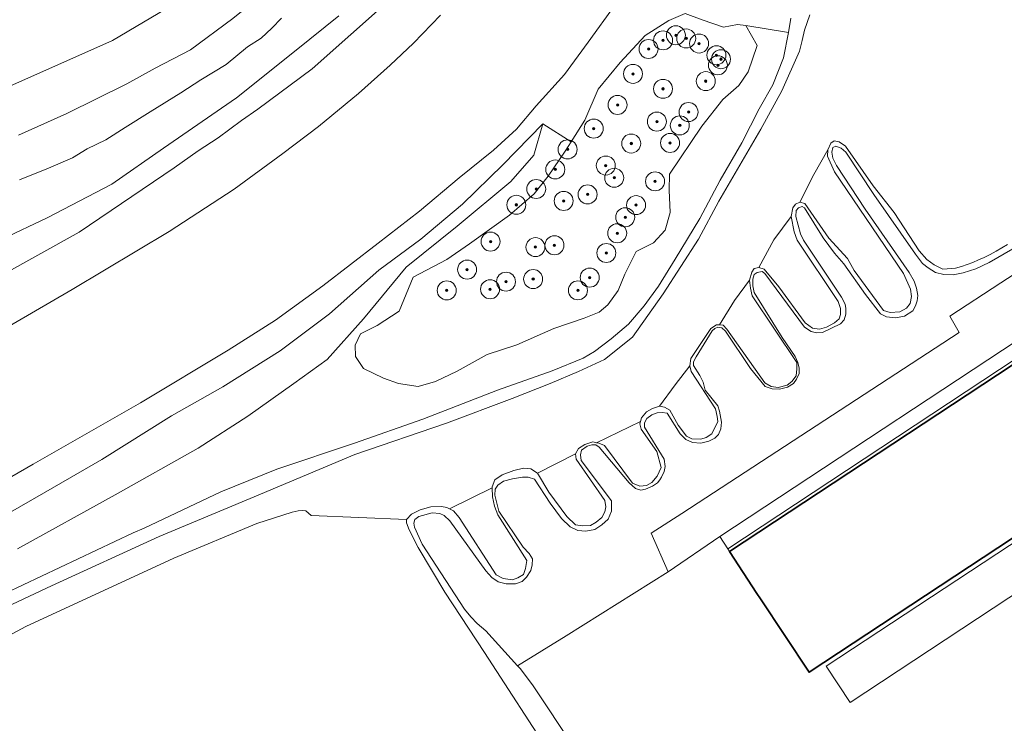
# Model space of a CAD drawing. Header units: metres. Extents: x 89394 to 92106, y 463550 to 466167.
# Tile 59 of 112: x 91058 to 91162, y 464448 to 464522. Entities that reach past the tile are written whole.
import ezdxf

# ---------------------------------------------------------------- set-up
doc = ezdxf.new("R2010")
doc.units = ezdxf.units.M
for name, color, linetype, lineweight in [('B-PV-GR-BOOM-S', 90, 'Continuous', 25), ('B-PV-GR-GRAS-GV', 60, 'Continuous', 13), ('B-PV-GR-GROENVOORZIENING-GV', 80, 'Continuous', 18), ('B-PV-GW-TALUD_KRUIN-G', 90, 'Continuous', 18), ('B-PV-OG-BEBOUWING-GV', 7, 'Continuous', 35), ('B-PV-OG-TERREIN_BEGROEID-GV', 7, 'Continuous', 18), ('B-PV-OG-TERREIN_OEVER-GV', 7, 'Continuous', 18), ('B-PV-OG-WATER_SLOOT-GV', 120, 'Continuous', 18), ('B-PV-VH-VERHARDING_ASFALT-GV', 210, 'Continuous', 18), ('B-PV-VH-VERHARDING_BETONSTRAATSTEEN-GV', 190, 'Continuous', 18), ('B-PV-VH-VERHARDING_OPEN_TEGEL-GV', 90, 'Continuous', 18)]:
    doc.layers.add(name, color=color, linetype=linetype, lineweight=lineweight)
doc.styles.add('NLCS-ISO', font='NLCS-ISO.ttf')

# ---------------------------------------------------------------- blocks, each defined once
blk = doc.blocks.new('SGR-BOOM_GBKN-SO')
at = {"linetype": 'ByBlock', "lineweight": 18}
h = blk.add_hatch(color=0, dxfattribs=at)
h.dxf.hatch_style = 1
edge = h.paths.add_edge_path()
edge.add_arc((0, 0), 0.25, 0, 360)
at = {"color": 0, "linetype": 'ByBlock', "lineweight": 18}
for radius in [2, 0.25]:
    blk.add_circle((0, 0), radius, dxfattribs=at)
at = {"color": 0, "linetype": 'ByBlock', "lineweight": 18, "style": 'NLCS-ISO'}
blk.add_attdef('SOORT', (2.5, 0), '', height=1.5, dxfattribs=at)

msp = doc.modelspace()

# ---------------------------------------------------------------- linework, layer by layer
at = {"layer": 'B-PV-GR-GRAS-GV', "flags": 128}
for points in [[(91056.783, 464514.636), (91067.931, 464519.615), (91074.428, 464523.477), (91079.424, 464526.893), (91082.567, 464529.486), (91083.656, 464530.711), (91084.372, 464532.021), (91084.687, 464533.101), (91084.619, 464534.2), (91084.245, 464535.204), (91083.757, 464535.939), (91082.944, 464536.732), (91082.208, 464537.142), (91080.673, 464537.928), (91075.624, 464539.148), (91064.928, 464542.191), (91058.362, 464543.969), (91053.608, 464545.57)], [(91051.95, 464492.494), (91064.397, 464499.432), (91074.412, 464506.198), (91076.935, 464507.973), (91079.04, 464509.353), (91081.495, 464511.181), (91083.2, 464512.381), (91088.95, 464516.608), (91097.065, 464523.886)], [(91091.753, 464522.185), (91087.264, 464518.567), (91080.965, 464513.557), (91073.271, 464508.25), (91067.836, 464504.477), (91061.04, 464500.946), (91056.305, 464498.695)], [(91057.911, 464466.103), (91068.19, 464471.768), (91076.944, 464476.697), (91082.176, 464480.066), (91086.997, 464483.482), (91090.497, 464486.009), (91094.322, 464490.305), (91098.833, 464495.728), (91104.193, 464500.047), (91109.83, 464504.758), (91112.271, 464507.542), (91113.216, 464510.827), (91108.984, 464506.527), (91104.746, 464502.376), (91100.36, 464498.697), (91095.952, 464495.439), (91090.774, 464490.816), (91085.568, 464486.938), (91079.543, 464483.153), (91074.131, 464480.075), (91066.801, 464475.499), (91060.644, 464471.953), (91053.917, 464468.099)]]:
    msp.add_lwpolyline(points, dxfattribs=at)
at = {"layer": 'B-PV-GR-GROENVOORZIENING-GV', "flags": 128}
for points in [[(91120.826, 464523.339), (91117.979, 464519.408), (91115.498, 464516.037), (91112.518, 464512.716), (91110.439, 464510.281), (91108.006, 464508.058), (91104.388, 464505.141), (91100.242, 464501.627), (91095.87, 464498.255), (91090.038, 464493.758), (91085.062, 464490.15), (91080.086, 464486.991), (91070.871, 464481.444), (91059.581, 464475.003), (91049.88, 464469.41)], [(91097.065, 464523.886), (91088.95, 464516.608), (91083.2, 464512.381), (91081.495, 464511.181), (91079.04, 464509.353), (91076.935, 464507.973), (91074.412, 464506.198), (91064.397, 464499.432), (91051.95, 464492.494)], [(91051.225, 464486.144), (91063.669, 464493.398), (91073.884, 464499.506), (91080.731, 464503.962), (91085.829, 464507.707), (91089.585, 464510.553), (91093.816, 464514.031), (91097.138, 464516.999), (91099.613, 464519.315), (91102.444, 464522.267)], [(91053.917, 464468.099), (91060.644, 464471.953), (91066.801, 464475.499), (91074.131, 464480.075), (91079.543, 464483.153), (91085.568, 464486.938), (91090.774, 464490.816), (91095.952, 464495.439), (91100.36, 464498.697), (91104.746, 464502.376), (91108.984, 464506.527), (91113.216, 464510.827), (91116.178, 464508.94), (91117.617, 464511.199), (91119.051, 464514.48), (91121.351, 464517.291), (91123.978, 464520.13), (91126.458, 464521.703), (91128.203, 464522.433), (91129.974, 464521.778), (91132.238, 464521.011), (91133.703, 464521.283), (91134.564, 464521.163), (91139.072, 464520.425), (91139.299, 464521.962)], [(91052.699, 464459.549), (91070.092, 464467.78), (91071.264, 464468.262), (91079.307, 464472.071), (91085.215, 464474.477), (91093.378, 464477.205), (91100.591, 464479.749), (91108.44, 464482.784), (91114.207, 464484.81), (91117.439, 464486.154), (91118.651, 464486.86), (91120.407, 464488.206), (91122.236, 464489.744), (91123.872, 464491.663), (91125.378, 464493.748), (91127.135, 464496.59), (91129.727, 464500.867), (91131.869, 464504.898), (91134.162, 464508.813), (91135.991, 464512.396), (91137.412, 464514.923), (91138.542, 464517.788), (91139.072, 464520.425), (91134.564, 464521.163), (91135.772, 464519.074), (91134.815, 464516.307), (91133.847, 464514.88), (91132.168, 464513.385), (91129.936, 464510.579), (91126.55, 464505.523), (91126.511, 464503.836), (91126.63, 464501.482), (91126.086, 464499.62), (91124.863, 464498.292), (91123.017, 464497.376), (91121.838, 464495.012), (91121.141, 464493.295), (91120.05, 464491.769), (91119.151, 464491.016), (91117.548, 464490.383), (91114.379, 464489.278), (91110.465, 464487.567), (91107.365, 464486.537), (91104.2, 464484.802), (91101.901, 464483.691), (91100.096, 464483.191), (91098.026, 464483.494), (91096.432, 464484.058), (91094.341, 464485.06), (91093.483, 464486.344), (91093.467, 464487.532), (91094.033, 464488.733), (91095.771, 464489.593), (91098.103, 464491.09), (91099.561, 464494.694), (91103.096, 464496.536), (91105.509, 464498.208), (91109.713, 464501.221), (91112.307, 464503.46), (91113.779, 464505.331), (91115.554, 464507.96), (91116.178, 464508.94), (91113.216, 464510.827), (91112.271, 464507.542), (91109.83, 464504.758), (91104.193, 464500.047), (91098.833, 464495.728), (91094.322, 464490.305), (91090.497, 464486.009), (91086.997, 464483.482), (91082.176, 464480.066), (91076.944, 464476.697), (91068.19, 464471.768), (91057.911, 464466.103)]]:
    msp.add_lwpolyline(points, dxfattribs=at)
msp.add_lwpolyline([(91134.564, 464521.163), (91133.703, 464521.283), (91132.238, 464521.011), (91129.974, 464521.778), (91128.203, 464522.433), (91126.458, 464521.703), (91123.978, 464520.13), (91121.351, 464517.291), (91119.051, 464514.48), (91117.617, 464511.199), (91116.178, 464508.94), (91115.554, 464507.96), (91113.779, 464505.331), (91112.307, 464503.46), (91109.713, 464501.221), (91105.509, 464498.208), (91103.096, 464496.536), (91099.561, 464494.694), (91098.103, 464491.09), (91095.771, 464489.593), (91094.033, 464488.733), (91093.467, 464487.532), (91093.483, 464486.344), (91094.341, 464485.06), (91096.432, 464484.058), (91098.026, 464483.494), (91100.096, 464483.191), (91101.901, 464483.691), (91104.2, 464484.802), (91107.365, 464486.537), (91110.465, 464487.567), (91114.379, 464489.278), (91117.548, 464490.383), (91119.151, 464491.016), (91120.05, 464491.769), (91121.141, 464493.295), (91121.838, 464495.012), (91123.017, 464497.376), (91124.863, 464498.292), (91126.086, 464499.62), (91126.63, 464501.482), (91126.511, 464503.836), (91126.55, 464505.523), (91129.936, 464510.579), (91132.168, 464513.385), (91133.847, 464514.88), (91134.815, 464516.307), (91135.772, 464519.074)], close=True, dxfattribs=at)
at = {"layer": 'B-PV-GW-TALUD_KRUIN-G', "flags": 128}
msp.add_lwpolyline([(91113.216, 464510.827), (91108.984, 464506.527), (91104.746, 464502.376), (91100.36, 464498.697), (91095.952, 464495.439), (91090.774, 464490.816), (91085.568, 464486.938), (91079.543, 464483.153), (91074.131, 464480.075), (91066.801, 464475.499), (91060.644, 464471.953), (91053.917, 464468.099), (91046.925, 464463.873), (91038.351, 464459.64), (91030.511, 464455.861), (91024.869, 464452.852), (91016.585, 464449.141), (91009.305, 464445.361), (91003.241, 464441.91), (90996.108, 464438.533), (90986.694, 464432.874)], dxfattribs=at)
at = {"layer": 'B-PV-OG-BEBOUWING-GV', "flags": 128}
msp.add_lwpolyline([(91170.448, 464490.593), (91132.871, 464465.793), (91135.748, 464461.394), (91136.13, 464460.824), (91141.236, 464453.093), (91176.421, 464476.282)], dxfattribs=at)
at = {"layer": 'B-PV-OG-TERREIN_BEGROEID-GV', "flags": 128}
msp.add_lwpolyline([(91162.693, 464497.667), (91160.184, 464496.224), (91158.798, 464495.554), (91157.436, 464495.139), (91156.397, 464494.931), (91155.428, 464494.977), (91154.55, 464495.185), (91153.765, 464495.67), (91153.188, 464496.132), (91152.426, 464497.124), (91148.063, 464503.404), (91145.108, 464507.837), (91144.6, 464508.252), (91144.046, 464508.483), (91143.746, 464508.322), (91143.63, 464507.837), (91143.746, 464507.213), (91144.115, 464506.428), (91147.139, 464501.857), (91151.757, 464495.162), (91152.288, 464494.262), (91152.542, 464493.523), (91152.68, 464492.761), (91152.611, 464492.207), (91152.449, 464491.653), (91152.149, 464491.145), (91151.272, 464490.591), (91150.325, 464490.406), (91149.379, 464490.521), (91148.756, 464490.822), (91147.163, 464492.876), (91144.9, 464496.085), (91143.907, 464497.217), (91142.707, 464498.81), (91140.767, 464501.973), (91140.49, 464502.111), (91140.121, 464501.996), (91139.89, 464501.696), (91139.844, 464501.072), (91140.329, 464499.248), (91140.652, 464498.579), (91144.646, 464492.576), (91145.015, 464491.837), (91145.108, 464491.376), (91145.085, 464490.775), (91144.923, 464490.198), (91144.554, 464489.76), (91142.638, 464488.859), (91142.014, 464488.836), (91141.437, 464488.952), (91140.744, 464489.413), (91136.577, 464495.081), (91136.289, 464495.277), (91135.769, 464495.185), (91135.469, 464494.966), (91135.307, 464494.469), (91135.33, 464493.788), (91135.451, 464493.067), (91138.387, 464488.344), (91139.776, 464486.344), (91140.066, 464485.696), (91140.194, 464485.122), (91140.175, 464484.558), (91139.924, 464483.948), (91139.602, 464483.491), (91138.978, 464483.099), (91138.136, 464482.891), (91137.339, 464482.937), (91136.623, 464483.168), (91135.064, 464485.08), (91132.428, 464489.008), (91132.054, 464489.348), (91131.641, 464489.418), (91131.297, 464489.295), (91131.029, 464489.042), (91129.354, 464486.313), (91129.086, 464485.766), (91129.06, 464485.391), (91129.74, 464484.34), (91130.069, 464483.648), (91130.302, 464482.774), (91131.633, 464481.154), (91131.802, 464480.577), (91132.017, 464479.428), (91131.948, 464478.736), (91131.694, 464478.135), (91131.325, 464477.743), (91130.678, 464477.42), (91129.824, 464477.212), (91128.947, 464477.281), (91128.254, 464477.604), (91127.654, 464478.181), (91126.286, 464480.356), (91125.761, 464480.444), (91125.253, 464480.409), (91124.699, 464480.202), (91124.156, 464479.798), (91123.914, 464479.359), (91123.903, 464478.907), (91125.971, 464475.541), (91126.085, 464474.759), (91125.986, 464474.243), (91125.691, 464473.615), (91125.511, 464473.364), (91125.275, 464473.037), (91124.748, 464472.676), (91124.015, 464472.371), (91123.527, 464472.279), (91122.953, 464472.445), (91122.303, 464473.034), (91119.153, 464476.788), (91118.793, 464477.022), (91118.376, 464477.051), (91117.863, 464476.898), (91117.289, 464476.457), (91117.172, 464475.984), (91117.235, 464475.373), (91120.428, 464471.14), (91120.428, 464470.055), (91120.081, 464469.224), (91119.412, 464468.623), (91118.673, 464468.139), (91117.75, 464467.954), (91116.895, 464468), (91116.087, 464468.393), (91115.164, 464469.27), (91113.986, 464470.886), (91112.33, 464473.432), (91111.673, 464473.624), (91111.068, 464473.645), (91110.01, 464473.467), (91109.07, 464473.197), (91108.478, 464472.799), (91108.196, 464472.358), (91108.174, 464471.732), (91108.58, 464470.051), (91111.142, 464466.254), (91111.765, 464465.583), (91112.124, 464465.035), (91112.081, 464464.41), (91111.934, 464463.793), (91111.488, 464463.091), (91111.019, 464462.664), (91110.332, 464462.418), (91109.368, 464462.401), (91108.526, 464462.627), (91107.846, 464463.072), (91107.205, 464463.786), (91103.406, 464469.05), (91102.816, 464469.593), (91102.37, 464469.812), (91101.558, 464469.868), (91100.152, 464469.505), (91099.731, 464469.158), (91099.642, 464468.787), (91099.697, 464468.365), (91100.515, 464466.593), (91104.978, 464459.734), (91105.634, 464458.936), (91106.297, 464458.241), (91107.205, 464457.446), (91110.531, 464453.782), (91115.674, 464456.917), (91126.393, 464463.676), (91124.627, 464467.723), (91127.828, 464469.81), (91157.037, 464488.851), (91156.049, 464490.575), (91161.416, 464494.075), (91173.666, 464502.063)], dxfattribs=at)
msp.add_lwpolyline([(91169.425, 464492.174), (91176.107, 464496.578), (91173.877, 464500), (91173.792, 464500.342), (91173.637, 464500.977), (91173.666, 464502.063), (91161.416, 464494.075), (91156.049, 464490.575), (91157.037, 464488.851), (91127.828, 464469.81), (91124.627, 464467.723), (91126.393, 464463.676), (91131.826, 464467.37)], close=True, dxfattribs=at)
at = {"layer": 'B-PV-OG-TERREIN_OEVER-GV', "flags": 128}
for points in [[(91058.022, 464509.642), (91063.094, 464511.899), (91069.428, 464515.051), (91072.4, 464516.689), (91076.114, 464518.629), (91080.59, 464521.932), (91084.65, 464525.219), (91086.811, 464527.52), (91088.079, 464528.569), (91088.683, 464529.543), (91089.361, 464530.854), (91089.755, 464531.88), (91089.833, 464532.97), (91089.701, 464534.143), (91089.331, 464535.448), (91088.757, 464536.747), (91088.115, 464537.747), (91083.656, 464530.711), (91082.567, 464529.486), (91079.424, 464526.893), (91074.428, 464523.477), (91067.931, 464519.615), (91056.783, 464514.636)], [(91052.572, 464458.002), (91061.494, 464462.201), (91072.813, 464467.374), (91082.828, 464471.563), (91093.408, 464476.006), (91103.061, 464479.31), (91109.993, 464481.919), (91113.988, 464483.505), (91116.978, 464484.764), (91119.691, 464486.016), (91122.634, 464488.371), (91125.871, 464492.948), (91129.608, 464498.697), (91131.747, 464502.669), (91136.141, 464510.26), (91138.378, 464514.318), (91140.231, 464518.471), (91140.499, 464519.61), (91140.753, 464520.691), (91141.301, 464522.287)], [(91056.305, 464498.695), (91061.04, 464500.946), (91067.836, 464504.477), (91073.271, 464508.25), (91080.965, 464513.557), (91087.264, 464518.567), (91091.753, 464522.185)], [(91139.299, 464521.962), (91139.072, 464520.425), (91138.542, 464517.788), (91137.412, 464514.923), (91135.991, 464512.396), (91134.162, 464508.813), (91131.869, 464504.898), (91129.727, 464500.867), (91127.135, 464496.59), (91125.378, 464493.748), (91123.872, 464491.663), (91122.236, 464489.744), (91120.407, 464488.206), (91118.651, 464486.86), (91117.439, 464486.154), (91114.207, 464484.81), (91108.44, 464482.784), (91100.591, 464479.749), (91093.378, 464477.205), (91085.215, 464474.477), (91079.307, 464472.071), (91071.264, 464468.262), (91070.092, 464467.78), (91052.699, 464459.549)], [(91085.715, 464521.948), (91084.686, 464520.889), (91083.552, 464519.859), (91082.141, 464518.93), (91079.866, 464517.077), (91077.21, 464515.461), (91075.109, 464514.083), (91071.892, 464512.079), (91069.24, 464510.449), (91067.221, 464509.152), (91065.255, 464508.179), (91063.714, 464507.255), (91061.192, 464506.171), (91058.144, 464504.926)], [(91162.113, 464498.136), (91161.519, 464497.761), (91160.912, 464497.406), (91160.294, 464497.073), (91159.665, 464496.761), (91159.077, 464496.494), (91158.482, 464496.246), (91157.878, 464496.017), (91157.268, 464495.808), (91156.651, 464495.618), (91155.307, 464495.526), (91154.383, 464495.987), (91153.621, 464496.541), (91152.836, 464497.442), (91150.181, 464501.482), (91147.988, 464504.299), (91145.056, 464508.477), (91144.409, 464508.916), (91143.878, 464509.055), (91143.509, 464508.778), (91143.209, 464508.085), (91143.163, 464507.438), (91143.902, 464505.776), (91151.174, 464495.087), (91151.913, 464493.425), (91152.005, 464492.663), (91151.867, 464491.924), (91151.474, 464491.416), (91150.781, 464491.047), (91149.766, 464490.977), (91149.05, 464491.162), (91145.979, 464495.387), (91145.287, 464496.657), (91143.301, 464498.804), (91140.785, 464502.452), (91140.277, 464502.59), (91139.792, 464502.382), (91139.515, 464501.99), (91139.347, 464501.056), (91139.677, 464499.473), (91139.977, 464498.573), (91144.294, 464492.109), (91144.525, 464491.37), (91144.525, 464490.77), (91144.386, 464490.308), (91143.902, 464489.892), (91143.07, 464489.431), (91142.332, 464489.223), (91141.593, 464489.315), (91140.831, 464489.869), (91138.06, 464493.656), (91136.514, 464495.526), (91135.96, 464495.687), (91135.452, 464495.595), (91135.198, 464495.202), (91134.967, 464494.371), (91135.059, 464493.517), (91135.244, 464492.732), (91139.954, 464485.714), (91139.954, 464485.044), (91139.884, 464484.305), (91139.423, 464483.705), (91138.915, 464483.313), (91137.991, 464483.082), (91137.229, 464483.174), (91136.583, 464483.566), (91132.566, 464489.223), (91132.196, 464489.638), (91131.788, 464489.652), (91131.481, 464489.661), (91130.88, 464489.269), (91128.78, 464486.129), (91128.687, 464485.367), (91128.826, 464484.767), (91131.388, 464480.819), (91131.573, 464480.034), (91131.619, 464479.48), (91130.996, 464478.187), (91130.419, 464477.818), (91129.842, 464477.633), (91128.895, 464477.656), (91128.318, 464477.956), (91127.464, 464479.111), (91126.563, 464480.681), (91126.032, 464481.004), (91125.501, 464481.119), (91124.739, 464480.865), (91124.139, 464480.519), (91123.608, 464479.873), (91123.5, 464479.508), (91123.423, 464479.249), (91123.562, 464478.672), (91125.201, 464476.34), (91125.663, 464474.632), (91125.247, 464473.754), (91124.693, 464473.062), (91124.116, 464472.762), (91123.423, 464472.692), (91122.661, 464473.016), (91119.706, 464476.964), (91119.106, 464477.194), (91118.842, 464477.26), (91118.46, 464477.356), (91117.628, 464477.056), (91116.982, 464476.64), (91116.636, 464476.086), (91116.728, 464475.532), (91119.729, 464471.169), (91119.845, 464470.499), (91119.729, 464469.968), (91119.429, 464469.391), (91118.829, 464468.883), (91118.229, 464468.56), (91117.398, 464468.491), (91116.659, 464468.629), (91115.735, 464469.483), (91113.842, 464472.069), (91112.642, 464474.055), (91111.949, 464474.493), (91111.187, 464474.586), (91110.148, 464474.332), (91108.948, 464473.893), (91108.163, 464473.362), (91107.863, 464472.623), (91107.868, 464472.503), (91107.909, 464471.561), (91108.117, 464470.568), (91108.486, 464469.668), (91111.51, 464464.843), (91111.395, 464464.012), (91111.164, 464463.388), (91110.564, 464463.019), (91110.033, 464462.834), (91109.04, 464462.973), (91108.301, 464463.342), (91104.4, 464469.391), (91103.799, 464470.084), (91103.39, 464470.302), (91103.107, 464470.453), (91102.553, 464470.545), (91101.421, 464470.499), (91100.313, 464470.199), (91099.39, 464469.737), (91098.862, 464469.162), (91098.857, 464468.832), (91099.128, 464468.1), (91100.081, 464466.238), (91102.908, 464461.531), (91107.063, 464455.157), (91114.269, 464444.101)], [(91116.524, 464445.188), (91112.202, 464451.66), (91110.861, 464453.447), (91110.531, 464453.782), (91107.205, 464457.446), (91106.297, 464458.241), (91105.634, 464458.936), (91104.978, 464459.734), (91100.515, 464466.593), (91099.697, 464468.365), (91099.642, 464468.787), (91099.731, 464469.158), (91100.152, 464469.505), (91101.558, 464469.868), (91102.37, 464469.812), (91102.816, 464469.593), (91103.406, 464469.05), (91107.205, 464463.786), (91107.846, 464463.072), (91108.526, 464462.627), (91109.368, 464462.401), (91110.332, 464462.418), (91111.019, 464462.664), (91111.488, 464463.091), (91111.934, 464463.793), (91112.081, 464464.41), (91112.124, 464465.035), (91111.765, 464465.583), (91111.142, 464466.254), (91108.58, 464470.051), (91108.174, 464471.732), (91108.196, 464472.358), (91108.478, 464472.799), (91109.07, 464473.197), (91110.01, 464473.467), (91111.068, 464473.645), (91111.673, 464473.624), (91112.33, 464473.432), (91113.986, 464470.886), (91115.164, 464469.27), (91116.087, 464468.393), (91116.895, 464468), (91117.75, 464467.954), (91118.673, 464468.139), (91119.412, 464468.623), (91120.081, 464469.224), (91120.428, 464470.055), (91120.428, 464471.14), (91117.235, 464475.373), (91117.172, 464475.984), (91117.289, 464476.457), (91117.863, 464476.898), (91118.376, 464477.051), (91118.793, 464477.022), (91119.153, 464476.788), (91122.303, 464473.034), (91122.953, 464472.445), (91123.527, 464472.279), (91124.015, 464472.371), (91124.748, 464472.676), (91125.275, 464473.037), (91125.511, 464473.364), (91125.691, 464473.615), (91125.986, 464474.243), (91126.085, 464474.759), (91125.971, 464475.541), (91123.903, 464478.907), (91123.914, 464479.359), (91124.156, 464479.798), (91124.699, 464480.202), (91125.253, 464480.409), (91125.761, 464480.444), (91126.286, 464480.356), (91127.654, 464478.181), (91128.254, 464477.604), (91128.947, 464477.281), (91129.824, 464477.212), (91130.678, 464477.42), (91131.325, 464477.743), (91131.694, 464478.135), (91131.948, 464478.736), (91132.017, 464479.428), (91131.802, 464480.577), (91131.633, 464481.154), (91130.302, 464482.774), (91130.069, 464483.648), (91129.74, 464484.34), (91129.06, 464485.391), (91129.086, 464485.766), (91129.354, 464486.313), (91131.029, 464489.042), (91131.297, 464489.295), (91131.641, 464489.418), (91132.054, 464489.348), (91132.428, 464489.008), (91135.064, 464485.08), (91136.623, 464483.168), (91137.339, 464482.937), (91138.136, 464482.891), (91138.978, 464483.099), (91139.602, 464483.491), (91139.924, 464483.948), (91140.175, 464484.558), (91140.194, 464485.122), (91140.066, 464485.696), (91139.776, 464486.344), (91138.387, 464488.344), (91135.451, 464493.067), (91135.33, 464493.788), (91135.307, 464494.469), (91135.469, 464494.966), (91135.769, 464495.185), (91136.289, 464495.277), (91136.577, 464495.081), (91140.744, 464489.413), (91141.437, 464488.952), (91142.014, 464488.836), (91142.638, 464488.859), (91144.554, 464489.76), (91144.923, 464490.198), (91145.085, 464490.775), (91145.108, 464491.376), (91145.015, 464491.837), (91144.646, 464492.576), (91140.652, 464498.579), (91140.329, 464499.248), (91139.844, 464501.072), (91139.89, 464501.696), (91140.121, 464501.996), (91140.49, 464502.111), (91140.767, 464501.973), (91142.707, 464498.81), (91143.907, 464497.217), (91144.9, 464496.085), (91147.163, 464492.876), (91148.756, 464490.822), (91149.379, 464490.521), (91150.325, 464490.406), (91151.272, 464490.591), (91152.149, 464491.145), (91152.449, 464491.653), (91152.611, 464492.207), (91152.68, 464492.761), (91152.542, 464493.523), (91152.288, 464494.262), (91151.757, 464495.162), (91147.139, 464501.857), (91144.115, 464506.428), (91143.746, 464507.213), (91143.63, 464507.837), (91143.746, 464508.322), (91144.046, 464508.483), (91144.6, 464508.252), (91145.108, 464507.837), (91148.063, 464503.404), (91152.426, 464497.124), (91153.188, 464496.132), (91153.765, 464495.67), (91154.55, 464495.185), (91155.428, 464494.977), (91156.397, 464494.931), (91157.436, 464495.139), (91158.798, 464495.554), (91160.184, 464496.224), (91162.693, 464497.667)]]:
    msp.add_lwpolyline(points, dxfattribs=at)
at = {"layer": 'B-PV-OG-WATER_SLOOT-GV', "flags": 128}
for points in [[(91141.301, 464522.287), (91140.753, 464520.691), (91140.499, 464519.61), (91140.231, 464518.471), (91138.378, 464514.318), (91136.141, 464510.26), (91131.747, 464502.669), (91129.608, 464498.697), (91125.871, 464492.948), (91122.634, 464488.371), (91119.691, 464486.016), (91116.978, 464484.764), (91113.988, 464483.505), (91109.993, 464481.919), (91103.061, 464479.31), (91093.408, 464476.006), (91082.828, 464471.563), (91072.813, 464467.374), (91061.494, 464462.201), (91052.572, 464458.002)], [(91080.59, 464521.932), (91076.114, 464518.629), (91072.4, 464516.689), (91069.428, 464515.051), (91063.094, 464511.899), (91058.022, 464509.642)], [(91058.144, 464504.926), (91061.192, 464506.171), (91063.714, 464507.255), (91065.255, 464508.179), (91067.221, 464509.152), (91069.24, 464510.449), (91071.892, 464512.079), (91075.109, 464514.083), (91077.21, 464515.461), (91079.866, 464517.077), (91082.141, 464518.93), (91083.552, 464519.859), (91084.686, 464520.889), (91085.715, 464521.948)], [(91053.15, 464454.88), (91058.78, 464457.92), (91074.39, 464465.1), (91083.12, 464468.77), (91086.83, 464469.93), (91087.449, 464470.086), (91087.952, 464470.124), (91088.25, 464470.09), (91088.81, 464469.61), (91098.862, 464469.162), (91099.39, 464469.737), (91100.313, 464470.199), (91101.421, 464470.499), (91102.553, 464470.545), (91103.107, 464470.453), (91103.39, 464470.302), (91107.868, 464472.503), (91107.863, 464472.623), (91108.163, 464473.362), (91108.948, 464473.893), (91110.148, 464474.332), (91111.187, 464474.586), (91111.949, 464474.493), (91112.642, 464474.055), (91116.636, 464476.086), (91116.982, 464476.64), (91117.628, 464477.056), (91118.46, 464477.356), (91118.842, 464477.26), (91123.5, 464479.508), (91123.608, 464479.873), (91124.139, 464480.519), (91124.739, 464480.865), (91125.501, 464481.119), (91127.14, 464483.368), (91128.687, 464485.367), (91128.78, 464486.129), (91130.88, 464489.269), (91131.481, 464489.661), (91131.788, 464489.652), (91133.375, 464492.223), (91134.967, 464494.371), (91135.198, 464495.202), (91135.452, 464495.595), (91135.96, 464495.687), (91137.523, 464498.603), (91139.347, 464501.056), (91139.515, 464501.99), (91139.792, 464502.382), (91140.277, 464502.59), (91141.733, 464505.496), (91143.209, 464508.085), (91143.509, 464508.778), (91143.878, 464509.055), (91144.409, 464508.916), (91145.056, 464508.477), (91147.988, 464504.299), (91150.181, 464501.482), (91152.836, 464497.442), (91153.621, 464496.541), (91154.383, 464495.987), (91155.307, 464495.526), (91156.651, 464495.618), (91157.268, 464495.808), (91157.878, 464496.017), (91158.482, 464496.246), (91159.077, 464496.494), (91159.665, 464496.761), (91160.294, 464497.073), (91160.912, 464497.406), (91161.519, 464497.761), (91162.113, 464498.136)]]:
    msp.add_lwpolyline(points, dxfattribs=at)
for points in [[(91143.902, 464505.776), (91143.163, 464507.438), (91143.209, 464508.085), (91141.733, 464505.496), (91140.277, 464502.59), (91140.785, 464502.452), (91143.301, 464498.804), (91145.287, 464496.657), (91145.979, 464495.387), (91149.05, 464491.162), (91149.766, 464490.977), (91150.781, 464491.047), (91151.474, 464491.416), (91151.867, 464491.924), (91152.005, 464492.663), (91151.913, 464493.425), (91151.174, 464495.087)], [(91139.977, 464498.573), (91139.677, 464499.473), (91139.347, 464501.056), (91137.523, 464498.603), (91135.96, 464495.687), (91136.514, 464495.526), (91138.06, 464493.656), (91140.831, 464489.869), (91141.593, 464489.315), (91142.332, 464489.223), (91143.07, 464489.431), (91143.902, 464489.892), (91144.386, 464490.308), (91144.525, 464490.77), (91144.525, 464491.37), (91144.294, 464492.109)], [(91135.244, 464492.732), (91135.059, 464493.517), (91134.967, 464494.371), (91133.375, 464492.223), (91131.788, 464489.652), (91132.196, 464489.638), (91132.566, 464489.223), (91136.583, 464483.566), (91137.229, 464483.174), (91137.991, 464483.082), (91138.915, 464483.313), (91139.423, 464483.705), (91139.884, 464484.305), (91139.954, 464485.044), (91139.954, 464485.714)]]:
    msp.add_lwpolyline(points, close=True, dxfattribs=at)
at = {"layer": 'B-PV-VH-VERHARDING_ASFALT-GV', "flags": 128}
for points in [[(91049.88, 464469.41), (91059.581, 464475.003), (91070.871, 464481.444), (91080.086, 464486.991), (91085.062, 464490.15), (91090.038, 464493.758), (91095.87, 464498.255), (91100.242, 464501.627), (91104.388, 464505.141), (91108.006, 464508.058), (91110.439, 464510.281), (91112.518, 464512.716), (91115.498, 464516.037), (91117.979, 464519.408), (91120.826, 464523.339)], [(91102.444, 464522.267), (91099.613, 464519.315), (91097.138, 464516.999), (91093.816, 464514.031), (91089.585, 464510.553), (91085.829, 464507.707), (91080.731, 464503.962), (91073.884, 464499.506), (91063.669, 464493.398), (91051.225, 464486.144)], [(91170.25, 464490.899), (91132.669, 464466.09), (91132.871, 464465.793), (91170.448, 464490.593)]]:
    msp.add_lwpolyline(points, dxfattribs=at)
at = {"layer": 'B-PV-VH-VERHARDING_BETONSTRAATSTEEN-GV', "flags": 128}
msp.add_lwpolyline([(91180.277, 464478.274), (91143.032, 464453.723), (91145.557, 464449.927), (91175.649, 464469.779)], dxfattribs=at)
at = {"layer": 'B-PV-VH-VERHARDING_OPEN_TEGEL-GV', "flags": 128}
msp.add_lwpolyline([(91170.25, 464490.899), (91179.371, 464496.915), (91178.539, 464498.176), (91176.107, 464496.578), (91169.425, 464492.174), (91131.826, 464467.37), (91132.669, 464466.09)], close=True, dxfattribs=at)

# ---------------------------------------------------------------- block references
at = {"layer": 'B-PV-GR-BOOM-S', "xscale": 0.5, "yscale": 0.5, "zscale": 0.5}
for p in [(91127.217, 464520.153), (91125.863, 464519.615), (91128.298, 464519.813), (91129.654, 464519.28), (91124.339, 464518.708), (91131.481, 464518.048), (91131.962, 464517.633), (91122.702, 464516.088), (91131.638, 464516.993), (91130.363, 464515.321), (91125.861, 464514.512), (91121.077, 464512.819), (91128.548, 464512.068), (91125.212, 464511.059), (91118.565, 464510.322), (91127.628, 464510.666), (91122.516, 464508.757), (91126.602, 464508.816), (91115.821, 464508.139), (91114.52, 464506.027), (91119.838, 464506.437), (91120.721, 464505.151), (91125.023, 464504.772), (91112.514, 464503.966), (91115.406, 464502.71), (91117.924, 464503.4), (91110.423, 464502.301), (91123.025, 464502.27), (91121.881, 464500.989), (91107.708, 464498.431), (91121.037, 464499.309), (91112.431, 464497.85), (91114.434, 464498.043), (91119.895, 464497.231), (91105.24, 464495.479), (91109.335, 464494.212), (91112.193, 464494.485), (91118.144, 464494.638), (91103.096, 464493.295), (91107.658, 464493.412), (91116.906, 464493.297)]:
    msp.add_blockref('SGR-BOOM_GBKN-SO', p, dxfattribs=at)

doc.saveas('drawing.dxf')
